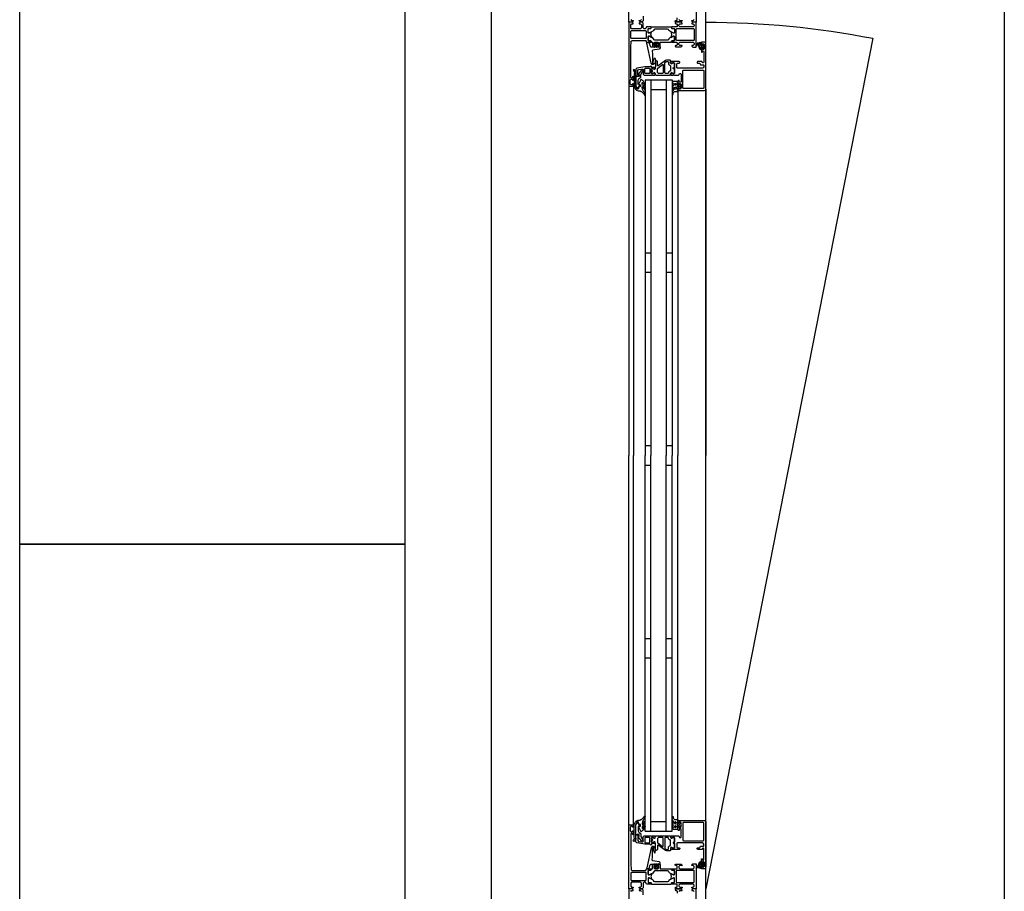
# Model space of a CAD drawing. Header units: millimetres. Extents: x -532 to 413144, y -532 to 654275.
# Tile 33 of 210: x 13378 to 14400, y 17998 to 18903. Entities that reach past the tile are written whole.
import ezdxf

# ---------------------------------------------------------------- set-up
doc = ezdxf.new("R2010")
doc.units = ezdxf.units.MM
doc.header["$LTSCALE"] = 100
for name, color, linetype in [('A-0310-KOZIJN-BU', 7, 'Continuous'), ('A-0410-AFWERKING-GEVEL', 7, 'Continuous'), ('A-0470-AFWERKING-DAK', 7, 'Continuous'), ('BL313---_BUDEUR', 1, 'Continuous')]:
    doc.layers.add(name, color=color, linetype=linetype)

msp = doc.modelspace()

# ---------------------------------------------------------------- linework, layer by layer
at = {"layer": 'A-0310-KOZIJN-BU'}
for p, q in [((14033, 18660), (14027, 18660)), ((14055, 18660), (14049, 18660)), ((14033, 18640), (14027, 18640)), ((14055, 18640), (14049, 18640)), ((14033, 18460), (14027, 18460)), ((14055, 18460), (14049, 18460)), ((14027, 18440), (14033, 18440)), ((14049, 18440), (14055, 18440)), ((14027, 18260), (14033, 18260)), ((14049, 18260), (14055, 18260)), ((14027, 18240), (14033, 18240)), ((14049, 18240), (14055, 18240))]:
    msp.add_line(p, q, dxfattribs=at)
at = {"layer": 'A-0310-KOZIJN-BU', "ltscale": 10}
for points in [[(13867.625, 17100), (13867.625, 21600)], [(14012, 18902.6875), (14013, 18901.6875), (14014.5, 18901.6875), (14014.5, 18901.09375), (14013.40625, 18900), (14010, 18900), (14010, 18966)], [(14080, 18926), (14080, 18900), (14076.59375, 18900), (14075.5, 18901.09375), (14075.5, 18901.6875), (14077, 18901.6875), (14078, 18902.6875)], [(14025, 18906), (14025, 18901.1875), (14024, 18900.1875), (14021.6875, 18900.1875), (14020.6875, 18901.1875), (14020.6875, 18901.6875), (14022.1875, 18901.6875), (14023.1875, 18902.6875)], [(14062, 18902.6875), (14063, 18901.6875), (14065.5, 18901.6875), (14065.5, 18901.1875), (14064.5, 18900.1875), (14058.8125, 18900.1875), (14058.3125, 18900.6875), (14058.3125, 18901.1875), (14058.8125, 18901.6875), (14059.8125, 18901.6875), (14060.3125, 18902.1875), (14060.3125, 18904.5)], [(14012.6875, 18882.875), (14012.1875, 18883.375), (14012.1875, 18890.75), (14012.6875, 18891.25), (14027.6875, 18891.25), (14028.1875, 18890.75), (14028.1875, 18883.375), (14027.6875, 18882.875), (14012.6875, 18882.875)], [(14034.3125, 18869.5), (14034.53125, 18867.5), (14034.6875, 18865.5), (14034.78125, 18863.5), (14034.8125, 18861.5), (14034.75, 18859.5), (14034.625, 18857.5), (14034.71875, 18857.25), (14035.03125, 18857), (14035.34375, 18857.25), (14035.28125, 18859.25), (14036.6875, 18862.5), (14037.03125, 18862.75), (14037.375, 18862.25), (14037.59375, 18862), (14037.71875, 18860.5), (14036.9375, 18857), (14035.4375, 18856), (14034.34375, 18856), (14033.3125, 18857.25), (14028.6875, 18878.125), (14028.78125, 18878.625), (14029.15625, 18878.75), (14030.6875, 18878.75), (14031.1875, 18878.375), (14032.09375, 18875), (14033.0625, 18874.25), (14036.3125, 18874.25), (14036.8125, 18873.75), (14037.3125, 18874.25), (14037.3125, 18876.125), (14036.59375, 18876.125), (14036.34375, 18876.25), (14036.34375, 18876.625), (14037.9375, 18878.375), (14038.6875, 18878.75), (14039.46875, 18878.375), (14041.0625, 18876.625), (14041.0625, 18876.25), (14040.8125, 18876.125), (14040.09375, 18876.125), (14040.09375, 18874.25), (14040.59375, 18873.75), (14041.09375, 18874.25), (14042.6875, 18874.25), (14042.6875, 18873.375), (14042.34375, 18872.375), (14041.46875, 18871.875), (14035.09375, 18870.75), (14034.4375, 18870.25), (14034.3125, 18869.5)], [(14038.09375, 18874.375), (14038.6875, 18873.75), (14039.3125, 18874.375), (14039.3125, 18877.125), (14038.6875, 18877.75), (14038.09375, 18877.125), (14038.09375, 18874.375)], [(14061.5, 18829), (14088.5, 18829), (14089.6875, 18829.5), (14090, 18830.5), (14090, 18877.5), (14089.4375, 18878.75), (14088.5, 18879), (14085.5, 18879), (14085.5, 18877), (14086, 18876.5), (14086.5, 18876.5), (14086.5, 18877.5), (14087.5, 18877.5), (14088.5, 18876.5), (14088.5, 18872.5), (14087.5, 18871.5), (14086.5, 18871.5), (14086.5, 18872.5), (14086, 18872.5), (14085.5, 18872), (14085.5, 18869.25), (14085.65625, 18868.875), (14086, 18868.75), (14086.34375, 18868.875), (14086.5, 18869.25), (14086.5, 18869.5), (14086.65625, 18869.875), (14087, 18870), (14087.5, 18870), (14088, 18869.5), (14088, 18858.25), (14087.5, 18857.75), (14087, 18857.75), (14086, 18859), (14081.5, 18859), (14081, 18858.5), (14081, 18857.75), (14081.5, 18857.25), (14083.5, 18857.25), (14084, 18856.75), (14084, 18856.25), (14084.5, 18855.75), (14087.5, 18855.75), (14088, 18855.25), (14088, 18853.5), (14087.4375, 18852.5), (14086.5, 18852), (14060.5, 18852), (14060, 18852.5), (14060, 18856.75), (14060.5, 18857.25), (14062.5, 18857.25), (14063, 18857.75), (14063, 18858.5), (14062.5, 18859), (14057.5, 18859), (14057.3125, 18859), (14056.6875, 18859), (14056.5, 18859), (14054.03125, 18859), (14053.6875, 18859), (14053.6875, 18858.75), (14053.875, 18857.5), (14054, 18857), (14054.5, 18856.75), (14054.9375, 18857), (14055.375, 18857.75), (14055.71875, 18857.75), (14057.3125, 18857.75), (14057.5, 18857.5), (14057.5, 18846.75), (14057.3125, 18846.5), (14055.71875, 18846.5), (14055.375, 18846.5), (14055.03125, 18847.25), (14054.5, 18847.5), (14054, 18847.25), (14053.875, 18846.75), (14053.6875, 18845.5), (14053.78125, 18845.25), (14054.03125, 18845), (14056.5, 18845), (14056.6875, 18845.25), (14057.3125, 18845.25), (14057.5, 18845), (14061.6875, 18845), (14062.1875, 18845.5), (14062.1875, 18846), (14062.6875, 18846.5), (14064, 18846.5), (14064.5, 18846), (14064.5, 18838), (14064, 18837.5), (14062.6875, 18837.5), (14062.1875, 18838), (14062.1875, 18839.25), (14061.5, 18839.25), (14061, 18838.75), (14061, 18836), (14061.5, 18835.5), (14062, 18835.5), (14062, 18836.25), (14063.5, 18836.25), (14064.5, 18835.5), (14064.5, 18831.5), (14063.5, 18830.5), (14062, 18830.5), (14062, 18831.5), (14061.5, 18831.5), (14061, 18831), (14061, 18829.5), (14061.5, 18829)], [(14084.59375, 18876), (14085.125, 18876), (14085.1875, 18875.875), (14085.1875, 18873.25), (14085.125, 18873.125), (14084.375, 18873.125), (14084.1875, 18873.25), (14082.59375, 18877.5), (14082.625, 18877.625), (14082.6875, 18877.625), (14083.875, 18877.875), (14084.09375, 18877.75), (14084.09375, 18876.5), (14084.59375, 18876)], [(14086.3125, 18875.75), (14087.09375, 18875.75), (14087.3125, 18875.625), (14087.3125, 18873.375), (14087.125, 18873.125), (14086.3125, 18873.125), (14085.90625, 18873.5), (14085.90625, 18875.375), (14086.3125, 18875.75)], [(14040.625, 18854.5), (14040.125, 18854.5), (14039.84375, 18855), (14039.84375, 18859), (14038.84375, 18860), (14037.84375, 18859), (14037.84375, 18853.5), (14037.5625, 18853), (14037.5625, 18851.5), (14037.0625, 18851), (14036.1875, 18851), (14035.4375, 18851.75), (14034.0625, 18851.75), (14033.5625, 18851.25), (14033.5625, 18850), (14033.625, 18849.75), (14033.84375, 18849.75), (14034.3125, 18849.75), (14034.75, 18849.5), (14034.90625, 18849), (14034.75, 18848.75), (14034.3125, 18848.5), (14033.8125, 18848.5), (14033.625, 18848.5), (14033.5625, 18848.25), (14033.5625, 18847), (14034.0625, 18846.5), (14035.4375, 18846.5), (14036.1875, 18847.25), (14037.0625, 18847.25), (14037.5625, 18846.75), (14037.5625, 18845.5), (14038.0625, 18845), (14052.9375, 18845), (14053.4375, 18845.5), (14053.4375, 18846.75), (14053.9375, 18847.25), (14054.8125, 18847.25), (14055.59375, 18846.5), (14056.9375, 18846.5), (14057.4375, 18847), (14057.4375, 18851.25), (14057.3125, 18851.5), (14057, 18851.5), (14056.6875, 18851.5), (14056.3125, 18851.75), (14056.09375, 18852), (14056.3125, 18852.5), (14056.6875, 18852.75), (14057, 18852.75), (14057.3125, 18852.75), (14057.4375, 18853), (14057.4375, 18857.25), (14056.9375, 18857.75), (14055.59375, 18857.75), (14054.8125, 18857), (14053.9375, 18857), (14053.4375, 18857.5), (14053.4375, 18860), (14052.9375, 18860.5), (14049.09375, 18860.5), (14048.09375, 18860.25), (14040.625, 18854.5)], [(14045.84375, 18847.25), (14045.34375, 18846.75), (14040.84375, 18846.75), (14039.84375, 18847.75), (14039.84375, 18851.75), (14040.03125, 18852.25), (14045.03125, 18856), (14045.5625, 18856), (14045.84375, 18855.5), (14045.84375, 18847.25)], [(14017.5, 18844), (14020.3125, 18844), (14020.3125, 18845), (14019.3125, 18845), (14019.3125, 18849.75), (14020.125, 18850.75), (14023.34375, 18851.25), (14024.59375, 18851.25), (14025.09375, 18850.75), (14025.09375, 18846), (14026.09375, 18845), (14033.5, 18845), (14033.6875, 18845.25), (14034.3125, 18845.25), (14034.5, 18845), (14036.96875, 18845), (14037.21875, 18845.25), (14037.3125, 18845.5), (14037.125, 18846.75), (14037, 18847.25), (14036.5, 18847.5), (14035.96875, 18847.25), (14035.625, 18846.5), (14035.28125, 18846.5), (14033.6875, 18846.5), (14033.5, 18846.75), (14033.5, 18851.5), (14033.59375, 18851.75), (14033.6875, 18851.75), (14035.28125, 18851.75), (14035.625, 18851.75), (14036.09375, 18851), (14036.5, 18850.75), (14036.90625, 18851), (14037.125, 18851.5), (14037.3125, 18852.75), (14037.21875, 18853), (14036.96875, 18853), (14034.5, 18853), (14034.3125, 18853), (14033.6875, 18853), (14033.5, 18853), (14033.5, 18854), (14032.90625, 18854.5), (14032.3125, 18854), (14032.3125, 18853.5), (14026.59375, 18853.5), (14018.34375, 18852), (14017.5, 18851), (14017.5, 18844)], [(14027, 18840), (14027, 18450)], [(14027, 18840), (14055, 18840)], [(14033, 18840), (14033, 18450)], [(14049, 18840), (14049, 18450)], [(14055, 18840), (14055, 18450)], [(14010, 18834), (14010, 18450)], [(14015, 18834), (14015, 18450)], [(14033, 18830), (14049, 18830)], [(14061, 18828.5), (14061, 18450)], [(14090, 18830.5), (14090, 18450)], [(14010, 18066), (14010, 18450)], [(14015, 18066), (14015, 18450)], [(14027, 18060), (14027, 18450)], [(14033, 18060), (14033, 18450)], [(14049, 18060), (14049, 18450)], [(14055, 18060), (14055, 18450)], [(14061, 18071.5), (14061, 18450)], [(14090, 18069.5), (14090, 18450)], [(14033, 18070), (14049, 18070)], [(14061.5, 18071), (14088.5, 18071), (14089.6875, 18070.5), (14090, 18069.5), (14090, 18022.5), (14089.4375, 18021.25), (14088.5, 18021), (14085.5, 18021), (14085.5, 18023), (14086, 18023.5), (14086.5, 18023.5), (14086.5, 18022.5), (14087.5, 18022.5), (14088.5, 18023.5), (14088.5, 18027.5), (14087.5, 18028.5), (14086.5, 18028.5), (14086.5, 18027.5), (14086, 18027.5), (14085.5, 18028), (14085.5, 18030.75), (14085.65625, 18031.125), (14086, 18031.25), (14086.34375, 18031.125), (14086.5, 18030.75), (14086.5, 18030.5), (14086.65625, 18030.125), (14087, 18030), (14087.5, 18030), (14088, 18030.5), (14088, 18041.75), (14087.5, 18042.25), (14087, 18042.25), (14086, 18041), (14081.5, 18041), (14081, 18041.5), (14081, 18042.25), (14081.5, 18042.75), (14083.5, 18042.75), (14084, 18043.25), (14084, 18043.75), (14084.5, 18044.25), (14087.5, 18044.25), (14088, 18044.75), (14088, 18046.5), (14087.4375, 18047.5), (14086.5, 18048), (14060.5, 18048), (14060, 18047.5), (14060, 18043.25), (14060.5, 18042.75), (14062.5, 18042.75), (14063, 18042.25), (14063, 18041.5), (14062.5, 18041), (14057.5, 18041), (14057.3125, 18041), (14056.6875, 18041), (14056.5, 18041), (14054.03125, 18041), (14053.6875, 18041), (14053.6875, 18041.25), (14053.875, 18042.5), (14054, 18043), (14054.5, 18043.25), (14054.9375, 18043), (14055.375, 18042.25), (14055.71875, 18042.25), (14057.3125, 18042.25), (14057.5, 18042.5), (14057.5, 18053.25), (14057.3125, 18053.5), (14055.71875, 18053.5), (14055.375, 18053.5), (14055.03125, 18052.75), (14054.5, 18052.5), (14054, 18052.75), (14053.875, 18053.25), (14053.6875, 18054.5), (14053.78125, 18054.75), (14054.03125, 18055), (14056.5, 18055), (14056.6875, 18054.75), (14057.3125, 18054.75), (14057.5, 18055), (14061.6875, 18055), (14062.1875, 18054.5), (14062.1875, 18054), (14062.6875, 18053.5), (14064, 18053.5), (14064.5, 18054), (14064.5, 18062), (14064, 18062.5), (14062.6875, 18062.5), (14062.1875, 18062), (14062.1875, 18060.75), (14061.5, 18060.75), (14061, 18061.25), (14061, 18064), (14061.5, 18064.5), (14062, 18064.5), (14062, 18063.75), (14063.5, 18063.75), (14064.5, 18064.5), (14064.5, 18068.5), (14063.5, 18069.5), (14062, 18069.5), (14062, 18068.5), (14061.5, 18068.5), (14061, 18069), (14061, 18070.5), (14061.5, 18071)], [(14027, 18060), (14055, 18060)], [(14017.5, 18056), (14020.3125, 18056), (14020.3125, 18055), (14019.3125, 18055), (14019.3125, 18050.25), (14020.125, 18049.25), (14023.34375, 18048.75), (14024.59375, 18048.75), (14025.09375, 18049.25), (14025.09375, 18054), (14026.09375, 18055), (14033.5, 18055), (14033.6875, 18054.75), (14034.3125, 18054.75), (14034.5, 18055), (14036.96875, 18055), (14037.21875, 18054.75), (14037.3125, 18054.5), (14037.125, 18053.25), (14037, 18052.75), (14036.5, 18052.5), (14035.96875, 18052.75), (14035.625, 18053.5), (14035.28125, 18053.5), (14033.6875, 18053.5), (14033.5, 18053.25), (14033.5, 18048.5), (14033.59375, 18048.25), (14033.6875, 18048.25), (14035.28125, 18048.25), (14035.625, 18048.25), (14036.09375, 18049), (14036.5, 18049.25), (14036.90625, 18049), (14037.125, 18048.5), (14037.3125, 18047.25), (14037.21875, 18047), (14036.96875, 18047), (14034.5, 18047), (14034.3125, 18047), (14033.6875, 18047), (14033.5, 18047), (14033.5, 18046), (14032.90625, 18045.5), (14032.3125, 18046), (14032.3125, 18046.5), (14026.59375, 18046.5), (14018.34375, 18048), (14017.5, 18049), (14017.5, 18056)], [(14040.625, 18045.5), (14040.125, 18045.5), (14039.84375, 18045), (14039.84375, 18041), (14038.84375, 18040), (14037.84375, 18041), (14037.84375, 18046.5), (14037.5625, 18047), (14037.5625, 18048.5), (14037.0625, 18049), (14036.1875, 18049), (14035.4375, 18048.25), (14034.0625, 18048.25), (14033.5625, 18048.75), (14033.5625, 18050), (14033.625, 18050.25), (14033.84375, 18050.25), (14034.3125, 18050.25), (14034.75, 18050.5), (14034.90625, 18051), (14034.75, 18051.25), (14034.3125, 18051.5), (14033.8125, 18051.5), (14033.625, 18051.5), (14033.5625, 18051.75), (14033.5625, 18053), (14034.0625, 18053.5), (14035.4375, 18053.5), (14036.1875, 18052.75), (14037.0625, 18052.75), (14037.5625, 18053.25), (14037.5625, 18054.5), (14038.0625, 18055), (14052.9375, 18055), (14053.4375, 18054.5), (14053.4375, 18053.25), (14053.9375, 18052.75), (14054.8125, 18052.75), (14055.59375, 18053.5), (14056.9375, 18053.5), (14057.4375, 18053), (14057.4375, 18048.75), (14057.3125, 18048.5), (14057, 18048.5), (14056.6875, 18048.5), (14056.3125, 18048.25), (14056.09375, 18048), (14056.3125, 18047.5), (14056.6875, 18047.25), (14057, 18047.25), (14057.3125, 18047.25), (14057.4375, 18047), (14057.4375, 18042.75), (14056.9375, 18042.25), (14055.59375, 18042.25), (14054.8125, 18043), (14053.9375, 18043), (14053.4375, 18042.5), (14053.4375, 18040), (14052.9375, 18039.5), (14049.09375, 18039.5), (14048.09375, 18039.75), (14040.625, 18045.5)], [(14045.84375, 18052.75), (14045.34375, 18053.25), (14040.84375, 18053.25), (14039.84375, 18052.25), (14039.84375, 18048.25), (14040.03125, 18047.75), (14045.03125, 18044), (14045.5625, 18044), (14045.84375, 18044.5), (14045.84375, 18052.75)], [(14034.3125, 18030.5), (14034.53125, 18032.5), (14034.6875, 18034.5), (14034.78125, 18036.5), (14034.8125, 18038.5), (14034.75, 18040.5), (14034.625, 18042.5), (14034.71875, 18042.75), (14035.03125, 18043), (14035.34375, 18042.75), (14035.28125, 18040.75), (14036.6875, 18037.5), (14037.03125, 18037.25), (14037.375, 18037.75), (14037.59375, 18038), (14037.71875, 18039.5), (14036.9375, 18043), (14035.4375, 18044), (14034.34375, 18044), (14033.3125, 18042.75), (14028.6875, 18021.875), (14028.78125, 18021.375), (14029.15625, 18021.25), (14030.6875, 18021.25), (14031.1875, 18021.625), (14032.09375, 18025), (14033.0625, 18025.75), (14036.3125, 18025.75), (14036.8125, 18026.25), (14037.3125, 18025.75), (14037.3125, 18023.875), (14036.59375, 18023.875), (14036.34375, 18023.75), (14036.34375, 18023.375), (14037.9375, 18021.625), (14038.6875, 18021.25), (14039.46875, 18021.625), (14041.0625, 18023.375), (14041.0625, 18023.75), (14040.8125, 18023.875), (14040.09375, 18023.875), (14040.09375, 18025.75), (14040.59375, 18026.25), (14041.09375, 18025.75), (14042.6875, 18025.75), (14042.6875, 18026.625), (14042.34375, 18027.625), (14041.46875, 18028.125), (14035.09375, 18029.25), (14034.4375, 18029.75), (14034.3125, 18030.5)], [(14084.59375, 18024), (14085.125, 18024), (14085.1875, 18024.125), (14085.1875, 18026.75), (14085.125, 18026.875), (14084.375, 18026.875), (14084.1875, 18026.75), (14082.59375, 18022.5), (14082.625, 18022.375), (14082.6875, 18022.375), (14083.875, 18022.125), (14084.09375, 18022.25), (14084.09375, 18023.5), (14084.59375, 18024)], [(14086.3125, 18024.25), (14087.09375, 18024.25), (14087.3125, 18024.375), (14087.3125, 18026.625), (14087.125, 18026.875), (14086.3125, 18026.875), (14085.90625, 18026.5), (14085.90625, 18024.625), (14086.3125, 18024.25)], [(14012.6875, 18017.125), (14012.1875, 18016.625), (14012.1875, 18009.25), (14012.6875, 18008.75), (14027.6875, 18008.75), (14028.1875, 18009.25), (14028.1875, 18016.625), (14027.6875, 18017.125), (14012.6875, 18017.125)], [(14038.09375, 18025.625), (14038.6875, 18026.25), (14039.3125, 18025.625), (14039.3125, 18022.875), (14038.6875, 18022.25), (14038.09375, 18022.875), (14038.09375, 18025.625)], [(14012, 17997.3125), (14013, 17998.3125), (14014.5, 17998.3125), (14014.5, 17998.90625), (14013.40625, 18000), (14010, 18000), (14010, 17934)], [(14025, 17994), (14025, 17998.8125), (14024, 17999.8125), (14021.6875, 17999.8125), (14020.6875, 17998.8125), (14020.6875, 17998.3125), (14022.1875, 17998.3125), (14023.1875, 17997.3125)], [(14062, 17997.3125), (14063, 17998.3125), (14065.5, 17998.3125), (14065.5, 17998.8125), (14064.5, 17999.8125), (14058.8125, 17999.8125), (14058.3125, 17999.3125), (14058.3125, 17998.8125), (14058.8125, 17998.3125), (14059.8125, 17998.3125), (14060.3125, 17997.8125), (14060.3125, 17995.5)], [(14080, 17974), (14080, 18000), (14076.59375, 18000), (14075.5, 17998.90625), (14075.5, 17998.3125), (14077, 17998.3125), (14078, 17997.3125)]]:
    msp.add_lwpolyline(points, dxfattribs=at)
for points in [[(14030, 18895), (14028.5, 18895), (14028, 18894.5), (14028, 18894), (14027, 18893), (14026, 18893), (14025, 18894), (14025, 18898.8125), (14024, 18899.8125), (14021.6875, 18899.8125), (14020.6875, 18898.8125), (14020.6875, 18898.3125), (14022.1875, 18898.3125), (14023.1875, 18897.3125), (14023.1875, 18894), (14022.1875, 18893), (14013, 18893), (14012, 18894), (14012, 18897.3125), (14013, 18898.3125), (14014.5, 18898.3125), (14014.5, 18898.90625), (14013.40625, 18900), (14010, 18900), (14010, 18834), (14010.5, 18833.5), (14014.5, 18833.5), (14015, 18834), (14015, 18835.5), (14014.5, 18836), (14014, 18836), (14014, 18835), (14012.5, 18835), (14011.5, 18836), (14011.5, 18839.75), (14012.5, 18840.75), (14014, 18840.75), (14014, 18839.75), (14014.5, 18839.75), (14015, 18840.25), (14015, 18843.25), (14014.5, 18843.75), (14014, 18843.25), (14014, 18842.75), (14013.5, 18841.75), (14012.6875, 18841.75), (14012.1875, 18842.75), (14012.1875, 18874), (14012.4375, 18880.125), (14013.4375, 18881), (14027.5, 18881), (14028, 18880.5), (14028, 18879.5), (14028.5, 18879), (14030, 18879), (14030.71875, 18879.25), (14031, 18879), (14032.90625, 18879), (14033.1875, 18879.375), (14033.1875, 18880.375), (14032.90625, 18880.625), (14030.5, 18880.625), (14030, 18881.125), (14030, 18885), (14030.5, 18885.5), (14031.1875, 18885.5), (14033.59375, 18884.125), (14033.6875, 18884.125), (14033.78125, 18884.1875), (14033.8125, 18884.25), (14033.28125, 18886.125), (14033.09375, 18887), (14033.28125, 18887.9375), (14033.78125, 18889.75), (14033.78125, 18889.875), (14033.6875, 18889.9375), (14033.59375, 18889.9375), (14031.1875, 18888.5), (14030.5, 18888.5), (14030, 18889), (14030, 18892.90625), (14030.5, 18893.40625), (14032.90625, 18893.40625), (14033.1875, 18893.71875), (14033.1875, 18894.71875), (14032.90625, 18895), (14031, 18895), (14030.28125, 18894.8125)], [(14057.5, 18879), (14059.8125, 18879), (14060.3125, 18878.5), (14060.3125, 18876.25), (14059.8125, 18875.75), (14058.8125, 18875.75), (14058.3125, 18875.25), (14058.3125, 18874.75), (14058.8125, 18874.25), (14064.5, 18874.25), (14065.5, 18875.25), (14065.5, 18875.75), (14063, 18875.75), (14062, 18876.75), (14062, 18878), (14063, 18879), (14070, 18879), (14071, 18879), (14077, 18879), (14078, 18878), (14078, 18876.75), (14077, 18875.75), (14075.5, 18875.75), (14075.5, 18875.125), (14076.59375, 18874), (14080, 18874), (14080, 18900), (14076.59375, 18900), (14075.5, 18898.90625), (14075.5, 18898.3125), (14077, 18898.3125), (14078, 18897.3125), (14078, 18896), (14077, 18895), (14071, 18895), (14070, 18895), (14063, 18895), (14062, 18896), (14062, 18897.3125), (14063, 18898.3125), (14065.5, 18898.3125), (14065.5, 18898.8125), (14064.5, 18899.8125), (14058.8125, 18899.8125), (14058.3125, 18899.3125), (14058.3125, 18898.8125), (14058.8125, 18898.3125), (14059.8125, 18898.3125), (14060.3125, 18897.8125), (14060.3125, 18895.5), (14059.8125, 18895), (14057.5, 18895), (14056.78125, 18894.8125), (14056.5, 18895), (14054.59375, 18895), (14054.3125, 18894.71875), (14054.3125, 18893.71875), (14054.59375, 18893.40625), (14057, 18893.40625), (14057.5, 18892.90625), (14057.5, 18889), (14057, 18888.5), (14056.3125, 18888.5), (14053.90625, 18889.9375), (14053.84375, 18889.9375), (14053.78125, 18889.9375), (14053.6875, 18889.8125), (14053.9375, 18888.625), (14054.40625, 18887), (14053.9375, 18885.4375), (14053.71875, 18884.3125), (14053.90625, 18884.125), (14056.3125, 18885.5), (14057, 18885.5), (14057.5, 18885), (14057.5, 18881.125), (14057, 18880.625), (14054.59375, 18880.625), (14054.3125, 18880.375), (14054.3125, 18879.375), (14054.59375, 18879), (14056.5, 18879), (14057.21875, 18879.25)], [(14054.3125, 18893.71875), (14054.59375, 18893.40625), (14057, 18893.40625), (14057.5, 18892.90625), (14057.5, 18889.375), (14056.78125, 18888.5625), (14055.96875, 18888.6875), (14052.5625, 18890.625), (14051.78125, 18891.375), (14051.25, 18892.3125), (14050.375, 18892.8125), (14037.125, 18892.8125), (14036.25, 18892.3125), (14035.71875, 18891.375), (14034.9375, 18890.625), (14031.53125, 18888.6875), (14030.4375, 18888.6875), (14030, 18889.375), (14030, 18892.90625), (14030.5, 18893.40625), (14032.90625, 18893.40625), (14033.1875, 18893.71875), (14033.1875, 18894.5), (14033.6875, 18895), (14053.8125, 18895), (14054.3125, 18894.5)], [(14059.3125, 18881.375), (14059.3125, 18892.71875), (14059.8125, 18893.21875), (14077.5, 18893.21875), (14078, 18892.71875), (14078, 18881.375), (14077.5, 18880.875), (14059.8125, 18880.875)], [(14054.3125, 18880.375), (14054.59375, 18880.625), (14057, 18880.625), (14057.5, 18881.125), (14057.5, 18884.6875), (14056.78125, 18885.5), (14055.96875, 18885.375), (14052.5625, 18883.5), (14051.78125, 18882.75), (14051.25, 18881.75), (14050.375, 18881.25), (14037.125, 18881.25), (14036.25, 18881.75), (14035.71875, 18882.75), (14034.9375, 18883.5), (14031.53125, 18885.375), (14030.4375, 18885.375), (14030, 18884.6875), (14030, 18881.125), (14030.5, 18880.625), (14032.90625, 18880.625), (14033.1875, 18880.375), (14033.1875, 18879.5), (14033.6875, 18879), (14034.6875, 18879), (14034.6875, 18874.75), (14035.1875, 18874.25), (14036.03125, 18874.25), (14037, 18875), (14037.1875, 18875.75), (14036.1875, 18875.75), (14036.1875, 18878), (14037.1875, 18879), (14040.1875, 18879), (14041.1875, 18878), (14041.1875, 18875.75), (14040.1875, 18875.75), (14040.40625, 18875), (14041.375, 18874.25), (14042.1875, 18874.25), (14042.6875, 18874.75), (14042.6875, 18879), (14053.8125, 18879), (14054.3125, 18879.5)], [(14086.625, 18876.375), (14086.46875, 18876.25), (14085.34375, 18876.25), (14085.1875, 18876.375), (14085.1875, 18878.25), (14084.96875, 18878.625), (14084.5, 18878.75), (14081.28125, 18878.25), (14080.1875, 18876.75), (14080.46875, 18875.875), (14080.78125, 18875.75), (14081.09375, 18875.875), (14081.1875, 18876.125), (14081, 18876.75), (14081.21875, 18877.25), (14081.6875, 18877.5), (14081.75, 18877.375), (14081.84375, 18877.375), (14083.5625, 18872.25), (14084.9375, 18871.5), (14085.1875, 18871.875), (14085.1875, 18872.75), (14085.34375, 18872.875), (14086.4375, 18872.875), (14086.625, 18872.75), (14086.78125, 18871.875), (14086.875, 18871.75), (14087.09375, 18871.875), (14087.8125, 18872.625), (14088.09375, 18873.25), (14088.09375, 18875.75), (14087.875, 18876.375), (14087.1875, 18877.25), (14087, 18877.375), (14086.84375, 18877.25)], [(14047.4375, 18847.25), (14047.4375, 18857.5), (14047.625, 18858), (14048.84375, 18859), (14049.125, 18859), (14050.9375, 18859), (14051.4375, 18858.5), (14051.4375, 18856.25), (14052.4375, 18855.25), (14052.9375, 18855.25), (14053.4375, 18854.75), (14053.4375, 18849.5), (14052.9375, 18849), (14052.4375, 18849), (14051.4375, 18848), (14051.4375, 18847.25), (14050.9375, 18846.75), (14047.9375, 18846.75)], [(14017.09375, 18834), (14017.09375, 18846), (14017.4375, 18847.75), (14017.375, 18848.5), (14016.0625, 18850.5), (14015.21875, 18850.75), (14014.6875, 18850), (14014.84375, 18849.5), (14015.8125, 18848), (14015.875, 18847.75), (14015.875, 18847.75), (14015.59375, 18846.25), (14015.59375, 18834), (14015.875, 18832.5), (14016.625, 18831), (14016.90625, 18830.5), (14018.1875, 18829.5), (14019.78125, 18828.5), (14021.125, 18828.5), (14021.8125, 18828.5), (14022.4375, 18828), (14023.09375, 18828), (14023.6875, 18827.5), (14024.21875, 18827), (14024.71875, 18826.5), (14025.1875, 18826), (14025.59375, 18825.5), (14025.9375, 18825), (14026.1875, 18824), (14026.6875, 18824), (14026.875, 18824.5), (14026.65625, 18825.5), (14026.375, 18826.5), (14026, 18827), (14025.59375, 18828), (14025.09375, 18828.5), (14024.53125, 18829.5), (14024.375, 18830), (14024.09375, 18832.5), (14024.28125, 18833), (14024.53125, 18833), (14024.96875, 18832.5), (14025.34375, 18831.5), (14025.625, 18831), (14025.875, 18830.5), (14026.3125, 18829.5), (14026.5, 18829.5), (14026.875, 18830), (14026.78125, 18830.5), (14026.59375, 18831.5), (14026.375, 18832), (14026.0625, 18832.5), (14025.6875, 18833.5), (14025.25, 18834), (14024.78125, 18834.5), (14024.21875, 18835), (14024.09375, 18835.5), (14024.09375, 18837), (14024.28125, 18837.25), (14024.5625, 18837.25), (14024.96875, 18836.75), (14025.3125, 18836.25), (14025.59375, 18836), (14025.8125, 18835.5), (14025.9375, 18834.5), (14026.5625, 18834.5), (14026.875, 18835), (14026.65625, 18836), (14026.40625, 18836.5), (14026.09375, 18837), (14025.71875, 18837.75), (14025.3125, 18838.25), (14024.84375, 18839), (14024.3125, 18839.5), (14023.75, 18840), (14022.9375, 18840.75), (14022.46875, 18840.25), (14022.21875, 18839.5), (14021.9375, 18838.75), (14021.625, 18838), (14021.21875, 18837.25), (14020.78125, 18836.75), (14020.3125, 18836), (14019.96875, 18835.5), (14020.03125, 18835.5), (14020.3125, 18835), (14021.96875, 18835), (14022.28125, 18835), (14022.28125, 18833), (14021.96875, 18833), (14020.46875, 18833), (14020.1875, 18832.5), (14020.1875, 18831), (14019.875, 18830.5), (14019.15625, 18830.5), (14018.875, 18830.5), (14017.6875, 18832), (14017.53125, 18832)], [(14022.6875, 18843), (14022.6875, 18845.25), (14024, 18848.5), (14024.71875, 18849), (14025, 18849.5), (14024.71875, 18850.25), (14024, 18850.5), (14023.28125, 18850.25), (14023.1875, 18850.25), (14019.8125, 18846), (14019.8125, 18845.5), (14020.6875, 18845.5), (14020.6875, 18843.5), (14018.59375, 18843.5), (14018.3125, 18843.75), (14017.5, 18843.75), (14017.5, 18834), (14017.90625, 18832.5), (14019.0625, 18831), (14019.625, 18831), (14020, 18831.5), (14020, 18832.5), (14020.5, 18833), (14021.5, 18833), (14022, 18833.5), (14022, 18834.5), (14021.5, 18835), (14020.1875, 18835), (14019.6875, 18835.5), (14019.6875, 18839.75), (14020.8125, 18841.75), (14021.53125, 18841.75)], [(14027.09375, 18852), (14031.5, 18852), (14032, 18851.5), (14032, 18847), (14031.5, 18846.5), (14027.09375, 18846.5), (14026.59375, 18847), (14026.59375, 18851.5)], [(14034.90625, 18849), (14034.78125, 18848.75), (14034.25, 18848.5), (14033.875, 18848.75), (14033.71875, 18849.25), (14033.875, 18849.5), (14034.25, 18849.75), (14034.78125, 18849.5)], [(14057.3125, 18852), (14057.1875, 18851.75), (14056.65625, 18851.5), (14056.28125, 18851.75), (14056.125, 18852.25), (14056.28125, 18852.5), (14056.65625, 18852.75), (14057.1875, 18852.5)], [(14066.3125, 18849.75), (14066.8125, 18850.25), (14087.3125, 18850.25), (14087.8125, 18849.75), (14087.8125, 18831.5), (14087.3125, 18831), (14066.8125, 18831), (14066.3125, 18831.5)], [(14060.1875, 18828), (14061.1875, 18828.5), (14061.59375, 18829), (14060.6875, 18829), (14060.6875, 18830.5), (14060.21875, 18831), (14060.21875, 18831.5), (14060.6875, 18831.5), (14062, 18831.5), (14062.3125, 18831.5), (14062.3125, 18831.5), (14062.53125, 18831), (14062.8125, 18831), (14063.84375, 18832), (14064, 18832.5), (14064, 18834), (14063.84375, 18834.5), (14062.8125, 18835.5), (14062.625, 18835.5), (14062.375, 18835.5), (14062.21875, 18835), (14062, 18835), (14060.6875, 18835), (14060.21875, 18835), (14060.21875, 18835.5), (14060.6875, 18836), (14060.6875, 18837.75), (14060.40625, 18838.25), (14056.40625, 18838.25), (14055.40625, 18837.5), (14055.1875, 18837.25), (14055.40625, 18836.75), (14056.1875, 18836.5), (14056.40625, 18836.25), (14056.1875, 18836), (14055.40625, 18835.5), (14055.1875, 18835.5), (14055.40625, 18835), (14056.1875, 18834.5), (14056.40625, 18834.5), (14056.1875, 18834), (14055.40625, 18833.5), (14055.1875, 18833.5), (14055.40625, 18833), (14056.1875, 18832.5), (14056.40625, 18832.5), (14056.1875, 18832), (14055.40625, 18831.5), (14055.1875, 18831.5), (14055.46875, 18831), (14056.3125, 18831), (14056.8125, 18830.5), (14055.6875, 18829), (14055.1875, 18828), (14055.1875, 18825), (14055.625, 18825), (14055.84375, 18825), (14056.0625, 18825), (14056.15625, 18826), (14056.28125, 18826.5), (14057.65625, 18828)], [(14059.1875, 18836), (14059.1875, 18835), (14058.6875, 18834.5), (14058.09375, 18834.5), (14057.59375, 18835), (14057.59375, 18836), (14058.09375, 18836.25), (14058.6875, 18836.25)], [(14059.1875, 18832), (14059.1875, 18831), (14058.6875, 18830.5), (14058.09375, 18830.5), (14057.59375, 18831), (14057.59375, 18832), (14058.09375, 18832.5), (14058.6875, 18832.5)], [(14060.1875, 18833.5), (14060.6875, 18834), (14062.3125, 18834), (14062.8125, 18833.5), (14062.8125, 18833), (14062.3125, 18832.5), (14060.6875, 18832.5), (14060.1875, 18833)], [(14017.09375, 18066), (14017.09375, 18054), (14017.4375, 18052.25), (14017.375, 18051.5), (14016.0625, 18049.5), (14015.21875, 18049.25), (14014.6875, 18050), (14014.84375, 18050.5), (14015.8125, 18052), (14015.875, 18052.25), (14015.875, 18052.25), (14015.59375, 18053.75), (14015.59375, 18066), (14015.875, 18067.5), (14016.625, 18069), (14016.90625, 18069.5), (14018.1875, 18070.5), (14019.78125, 18071.5), (14021.125, 18071.5), (14021.8125, 18071.5), (14022.4375, 18072), (14023.09375, 18072), (14023.6875, 18072.5), (14024.21875, 18073), (14024.71875, 18073.5), (14025.1875, 18074), (14025.59375, 18074.5), (14025.9375, 18075), (14026.1875, 18076), (14026.6875, 18076), (14026.875, 18075.5), (14026.65625, 18074.5), (14026.375, 18073.5), (14026, 18073), (14025.59375, 18072), (14025.09375, 18071.5), (14024.53125, 18070.5), (14024.375, 18070), (14024.09375, 18067.5), (14024.28125, 18067), (14024.53125, 18067), (14024.96875, 18067.5), (14025.34375, 18068.5), (14025.625, 18069), (14025.875, 18069.5), (14026.3125, 18070.5), (14026.5, 18070.5), (14026.875, 18070), (14026.78125, 18069.5), (14026.59375, 18068.5), (14026.375, 18068), (14026.0625, 18067.5), (14025.6875, 18066.5), (14025.25, 18066), (14024.78125, 18065.5), (14024.21875, 18065), (14024.09375, 18064.5), (14024.09375, 18063), (14024.28125, 18062.75), (14024.5625, 18062.75), (14024.96875, 18063.25), (14025.3125, 18063.75), (14025.59375, 18064), (14025.8125, 18064.5), (14025.9375, 18065.5), (14026.5625, 18065.5), (14026.875, 18065), (14026.65625, 18064), (14026.40625, 18063.5), (14026.09375, 18063), (14025.71875, 18062.25), (14025.3125, 18061.75), (14024.84375, 18061), (14024.3125, 18060.5), (14023.75, 18060), (14022.9375, 18059.25), (14022.46875, 18059.75), (14022.21875, 18060.5), (14021.9375, 18061.25), (14021.625, 18062), (14021.21875, 18062.75), (14020.78125, 18063.25), (14020.3125, 18064), (14019.96875, 18064.5), (14020.03125, 18064.5), (14020.3125, 18065), (14021.96875, 18065), (14022.28125, 18065), (14022.28125, 18067), (14021.96875, 18067), (14020.46875, 18067), (14020.1875, 18067.5), (14020.1875, 18069), (14019.875, 18069.5), (14019.15625, 18069.5), (14018.875, 18069.5), (14017.6875, 18068), (14017.53125, 18068)], [(14022.6875, 18057), (14022.6875, 18054.75), (14024, 18051.5), (14024.71875, 18051), (14025, 18050.5), (14024.71875, 18049.75), (14024, 18049.5), (14023.28125, 18049.75), (14023.1875, 18049.75), (14019.8125, 18054), (14019.8125, 18054.5), (14020.6875, 18054.5), (14020.6875, 18056.5), (14018.59375, 18056.5), (14018.3125, 18056.25), (14017.5, 18056.25), (14017.5, 18066), (14017.90625, 18067.5), (14019.0625, 18069), (14019.625, 18069), (14020, 18068.5), (14020, 18067.5), (14020.5, 18067), (14021.5, 18067), (14022, 18066.5), (14022, 18065.5), (14021.5, 18065), (14020.1875, 18065), (14019.6875, 18064.5), (14019.6875, 18060.25), (14020.8125, 18058.25), (14021.53125, 18058.25)], [(14060.1875, 18072), (14061.1875, 18071.5), (14061.59375, 18071), (14060.6875, 18071), (14060.6875, 18069.5), (14060.21875, 18069), (14060.21875, 18068.5), (14060.6875, 18068.5), (14062, 18068.5), (14062.3125, 18068.5), (14062.3125, 18068.5), (14062.53125, 18069), (14062.8125, 18069), (14063.84375, 18068), (14064, 18067.5), (14064, 18066), (14063.84375, 18065.5), (14062.8125, 18064.5), (14062.625, 18064.5), (14062.375, 18064.5), (14062.21875, 18065), (14062, 18065), (14060.6875, 18065), (14060.21875, 18065), (14060.21875, 18064.5), (14060.6875, 18064), (14060.6875, 18062.25), (14060.40625, 18061.75), (14056.40625, 18061.75), (14055.40625, 18062.5), (14055.1875, 18062.75), (14055.40625, 18063.25), (14056.1875, 18063.5), (14056.40625, 18063.75), (14056.1875, 18064), (14055.40625, 18064.5), (14055.1875, 18064.5), (14055.40625, 18065), (14056.1875, 18065.5), (14056.40625, 18065.5), (14056.1875, 18066), (14055.40625, 18066.5), (14055.1875, 18066.5), (14055.40625, 18067), (14056.1875, 18067.5), (14056.40625, 18067.5), (14056.1875, 18068), (14055.40625, 18068.5), (14055.1875, 18068.5), (14055.46875, 18069), (14056.3125, 18069), (14056.8125, 18069.5), (14055.6875, 18071), (14055.1875, 18072), (14055.1875, 18075), (14055.625, 18075), (14055.84375, 18075), (14056.0625, 18075), (14056.15625, 18074), (14056.28125, 18073.5), (14057.65625, 18072)], [(14059.1875, 18068), (14059.1875, 18069), (14058.6875, 18069.5), (14058.09375, 18069.5), (14057.59375, 18069), (14057.59375, 18068), (14058.09375, 18067.5), (14058.6875, 18067.5)], [(14066.3125, 18050.25), (14066.8125, 18049.75), (14087.3125, 18049.75), (14087.8125, 18050.25), (14087.8125, 18068.5), (14087.3125, 18069), (14066.8125, 18069), (14066.3125, 18068.5)], [(14030, 18005), (14028.5, 18005), (14028, 18005.5), (14028, 18006), (14027, 18007), (14026, 18007), (14025, 18006), (14025, 18001.1875), (14024, 18000.1875), (14021.6875, 18000.1875), (14020.6875, 18001.1875), (14020.6875, 18001.6875), (14022.1875, 18001.6875), (14023.1875, 18002.6875), (14023.1875, 18006), (14022.1875, 18007), (14013, 18007), (14012, 18006), (14012, 18002.6875), (14013, 18001.6875), (14014.5, 18001.6875), (14014.5, 18001.09375), (14013.40625, 18000), (14010, 18000), (14010, 18066), (14010.5, 18066.5), (14014.5, 18066.5), (14015, 18066), (14015, 18064.5), (14014.5, 18064), (14014, 18064), (14014, 18065), (14012.5, 18065), (14011.5, 18064), (14011.5, 18060.25), (14012.5, 18059.25), (14014, 18059.25), (14014, 18060.25), (14014.5, 18060.25), (14015, 18059.75), (14015, 18056.75), (14014.5, 18056.25), (14014, 18056.75), (14014, 18057.25), (14013.5, 18058.25), (14012.6875, 18058.25), (14012.1875, 18057.25), (14012.1875, 18026), (14012.4375, 18019.875), (14013.4375, 18019), (14027.5, 18019), (14028, 18019.5), (14028, 18020.5), (14028.5, 18021), (14030, 18021), (14030.71875, 18020.75), (14031, 18021), (14032.90625, 18021), (14033.1875, 18020.625), (14033.1875, 18019.625), (14032.90625, 18019.375), (14030.5, 18019.375), (14030, 18018.875), (14030, 18015), (14030.5, 18014.5), (14031.1875, 18014.5), (14033.59375, 18015.875), (14033.6875, 18015.875), (14033.78125, 18015.8125), (14033.8125, 18015.75), (14033.28125, 18013.875), (14033.09375, 18013), (14033.28125, 18012.0625), (14033.78125, 18010.25), (14033.78125, 18010.125), (14033.6875, 18010.0625), (14033.59375, 18010.0625), (14031.1875, 18011.5), (14030.5, 18011.5), (14030, 18011), (14030, 18007.09375), (14030.5, 18006.59375), (14032.90625, 18006.59375), (14033.1875, 18006.28125), (14033.1875, 18005.28125), (14032.90625, 18005), (14031, 18005), (14030.28125, 18005.1875)], [(14059.1875, 18064), (14059.1875, 18065), (14058.6875, 18065.5), (14058.09375, 18065.5), (14057.59375, 18065), (14057.59375, 18064), (14058.09375, 18063.75), (14058.6875, 18063.75)], [(14060.1875, 18066.5), (14060.6875, 18066), (14062.3125, 18066), (14062.8125, 18066.5), (14062.8125, 18067), (14062.3125, 18067.5), (14060.6875, 18067.5), (14060.1875, 18067)], [(14027.09375, 18048), (14031.5, 18048), (14032, 18048.5), (14032, 18053), (14031.5, 18053.5), (14027.09375, 18053.5), (14026.59375, 18053), (14026.59375, 18048.5)], [(14034.90625, 18051), (14034.78125, 18051.25), (14034.25, 18051.5), (14033.875, 18051.25), (14033.71875, 18050.75), (14033.875, 18050.5), (14034.25, 18050.25), (14034.78125, 18050.5)], [(14047.4375, 18052.75), (14047.4375, 18042.5), (14047.625, 18042), (14048.84375, 18041), (14049.125, 18041), (14050.9375, 18041), (14051.4375, 18041.5), (14051.4375, 18043.75), (14052.4375, 18044.75), (14052.9375, 18044.75), (14053.4375, 18045.25), (14053.4375, 18050.5), (14052.9375, 18051), (14052.4375, 18051), (14051.4375, 18052), (14051.4375, 18052.75), (14050.9375, 18053.25), (14047.9375, 18053.25)], [(14057.3125, 18048), (14057.1875, 18048.25), (14056.65625, 18048.5), (14056.28125, 18048.25), (14056.125, 18047.75), (14056.28125, 18047.5), (14056.65625, 18047.25), (14057.1875, 18047.5)], [(14086.625, 18023.625), (14086.46875, 18023.75), (14085.34375, 18023.75), (14085.1875, 18023.625), (14085.1875, 18021.75), (14084.96875, 18021.375), (14084.5, 18021.25), (14081.28125, 18021.75), (14080.1875, 18023.25), (14080.46875, 18024.125), (14080.78125, 18024.25), (14081.09375, 18024.125), (14081.1875, 18023.875), (14081, 18023.25), (14081.21875, 18022.75), (14081.6875, 18022.5), (14081.75, 18022.625), (14081.84375, 18022.625), (14083.5625, 18027.75), (14084.9375, 18028.5), (14085.1875, 18028.125), (14085.1875, 18027.25), (14085.34375, 18027.125), (14086.4375, 18027.125), (14086.625, 18027.25), (14086.78125, 18028.125), (14086.875, 18028.25), (14087.09375, 18028.125), (14087.8125, 18027.375), (14088.09375, 18026.75), (14088.09375, 18024.25), (14087.875, 18023.625), (14087.1875, 18022.75), (14087, 18022.625), (14086.84375, 18022.75)], [(14054.3125, 18019.625), (14054.59375, 18019.375), (14057, 18019.375), (14057.5, 18018.875), (14057.5, 18015.3125), (14056.78125, 18014.5), (14055.96875, 18014.625), (14052.5625, 18016.5), (14051.78125, 18017.25), (14051.25, 18018.25), (14050.375, 18018.75), (14037.125, 18018.75), (14036.25, 18018.25), (14035.71875, 18017.25), (14034.9375, 18016.5), (14031.53125, 18014.625), (14030.4375, 18014.625), (14030, 18015.3125), (14030, 18018.875), (14030.5, 18019.375), (14032.90625, 18019.375), (14033.1875, 18019.625), (14033.1875, 18020.5), (14033.6875, 18021), (14034.6875, 18021), (14034.6875, 18025.25), (14035.1875, 18025.75), (14036.03125, 18025.75), (14037, 18025), (14037.1875, 18024.25), (14036.1875, 18024.25), (14036.1875, 18022), (14037.1875, 18021), (14040.1875, 18021), (14041.1875, 18022), (14041.1875, 18024.25), (14040.1875, 18024.25), (14040.40625, 18025), (14041.375, 18025.75), (14042.1875, 18025.75), (14042.6875, 18025.25), (14042.6875, 18021), (14053.8125, 18021), (14054.3125, 18020.5)], [(14057.5, 18021), (14059.8125, 18021), (14060.3125, 18021.5), (14060.3125, 18023.75), (14059.8125, 18024.25), (14058.8125, 18024.25), (14058.3125, 18024.75), (14058.3125, 18025.25), (14058.8125, 18025.75), (14064.5, 18025.75), (14065.5, 18024.75), (14065.5, 18024.25), (14063, 18024.25), (14062, 18023.25), (14062, 18022), (14063, 18021), (14070, 18021), (14071, 18021), (14077, 18021), (14078, 18022), (14078, 18023.25), (14077, 18024.25), (14075.5, 18024.25), (14075.5, 18024.875), (14076.59375, 18026), (14080, 18026), (14080, 18000), (14076.59375, 18000), (14075.5, 18001.09375), (14075.5, 18001.6875), (14077, 18001.6875), (14078, 18002.6875), (14078, 18004), (14077, 18005), (14071, 18005), (14070, 18005), (14063, 18005), (14062, 18004), (14062, 18002.6875), (14063, 18001.6875), (14065.5, 18001.6875), (14065.5, 18001.1875), (14064.5, 18000.1875), (14058.8125, 18000.1875), (14058.3125, 18000.6875), (14058.3125, 18001.1875), (14058.8125, 18001.6875), (14059.8125, 18001.6875), (14060.3125, 18002.1875), (14060.3125, 18004.5), (14059.8125, 18005), (14057.5, 18005), (14056.78125, 18005.1875), (14056.5, 18005), (14054.59375, 18005), (14054.3125, 18005.28125), (14054.3125, 18006.28125), (14054.59375, 18006.59375), (14057, 18006.59375), (14057.5, 18007.09375), (14057.5, 18011), (14057, 18011.5), (14056.3125, 18011.5), (14053.90625, 18010.0625), (14053.84375, 18010.0625), (14053.78125, 18010.0625), (14053.6875, 18010.1875), (14053.9375, 18011.375), (14054.40625, 18013), (14053.9375, 18014.5625), (14053.71875, 18015.6875), (14053.90625, 18015.875), (14056.3125, 18014.5), (14057, 18014.5), (14057.5, 18015), (14057.5, 18018.875), (14057, 18019.375), (14054.59375, 18019.375), (14054.3125, 18019.625), (14054.3125, 18020.625), (14054.59375, 18021), (14056.5, 18021), (14057.21875, 18020.75)], [(14059.3125, 18018.625), (14059.3125, 18007.28125), (14059.8125, 18006.78125), (14077.5, 18006.78125), (14078, 18007.28125), (14078, 18018.625), (14077.5, 18019.125), (14059.8125, 18019.125)], [(14054.3125, 18006.28125), (14054.59375, 18006.59375), (14057, 18006.59375), (14057.5, 18007.09375), (14057.5, 18010.625), (14056.78125, 18011.4375), (14055.96875, 18011.3125), (14052.5625, 18009.375), (14051.78125, 18008.625), (14051.25, 18007.6875), (14050.375, 18007.1875), (14037.125, 18007.1875), (14036.25, 18007.6875), (14035.71875, 18008.625), (14034.9375, 18009.375), (14031.53125, 18011.3125), (14030.4375, 18011.3125), (14030, 18010.625), (14030, 18007.09375), (14030.5, 18006.59375), (14032.90625, 18006.59375), (14033.1875, 18006.28125), (14033.1875, 18005.5), (14033.6875, 18005), (14053.8125, 18005), (14054.3125, 18005.5)]]:
    msp.add_lwpolyline(points, close=True, dxfattribs=at)
at = {"layer": 'A-0410-AFWERKING-GEVEL', "ltscale": 10}
msp.add_lwpolyline([(14090, 17100), (14090, 21600), (14400, 21600), (14400, 17100)], close=True, dxfattribs=at)
at = {"layer": 'A-0470-AFWERKING-DAK', "ltscale": 10}
for points in [[(13777.5, 18958), (13777.5, 18358), (13377.5, 18358), (13377.5, 18958)], [(13777.5, 18358), (13777.5, 17758), (13377.5, 17758), (13377.5, 18358)]]:
    msp.add_lwpolyline(points, close=True, dxfattribs=at)
at = {"layer": 'BL313---_BUDEUR', "ltscale": 10}
msp.add_lwpolyline([(14090, 18900, -0.0484858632), (14263.3125, 18883.15625), (14090, 18000)], format="xyb", dxfattribs=at)

doc.saveas('drawing.dxf')
